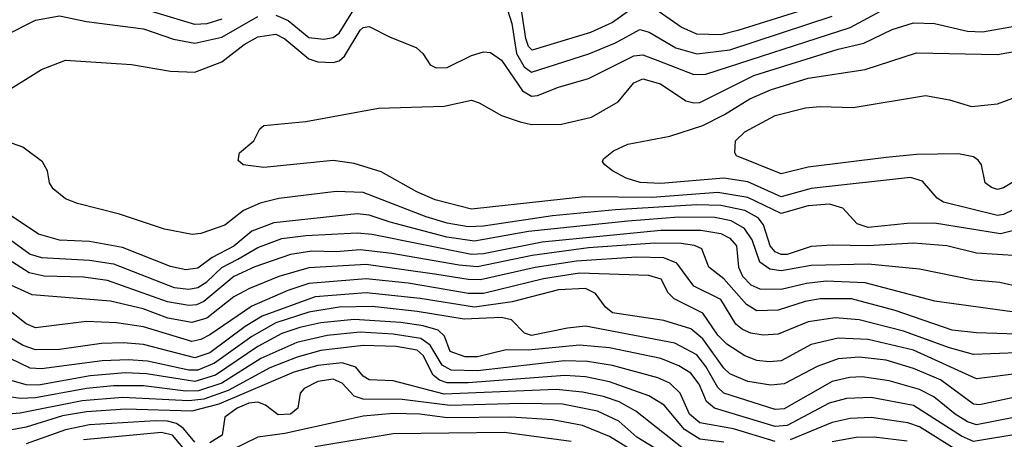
# Model space of a CAD drawing. Extents: x 997028 to 1115134, y 536408 to 618974.
# Tile 49 of 256: x 1019663 to 1022938, y 551512 to 552908. Entities that reach past the tile are written whole.
import ezdxf

# ---------------------------------------------------------------- set-up
doc = ezdxf.new("R2010")
doc.units = 0

msp = doc.modelspace()

# ---------------------------------------------------------------- linework, layer by layer
at = {"layer": '0CON10XD'}
for points in [[(1019615, 552666.9), (1019735, 552741.9), (1019815, 552772.9), (1020035, 552759.1), (1020165, 552736.2), (1020245, 552733.4), (1020335, 552767.2), (1020409.8, 552825), (1020455, 552850.8), (1020515, 552859.4), (1020545, 552843.8), (1020625, 552777.5), (1020655, 552767.3), (1020705, 552765.2), (1020725, 552771), (1020743.2, 552786.8), (1020795, 552872.9), (1020805, 552881.9), (1020825, 552885.2), (1020895, 552849.2), (1020981.1, 552815), (1021003.8, 552795), (1021028.2, 552758.2), (1021048.2, 552748.2), (1021085, 552748.8), (1021165, 552788.8), (1021205, 552800.5), (1021228.6, 552798.6), (1021265, 552772.8), (1021335, 552671.6), (1021365, 552653.8), (1021385, 552655.7), (1021455, 552683.6), (1021555, 552712.7), (1021705, 552788), (1021735, 552790.6), (1021785, 552771.8), (1021905, 552725.2), (1021945, 552726.2), (1022425, 552882.2), (1022555, 552951.5)], [(1020335, 552909.7), (1020285, 552894.6), (1020245, 552891.8), (1019995, 552967.2)], [(1020515, 552923.1), (1020555.5, 552905.5), (1020625, 552848.6), (1020675, 552843), (1020705, 552848.5), (1020725, 552863.3), (1020785, 552959.3)], [(1021285, 552940.9), (1021299.9, 552895), (1021314.7, 552795), (1021340.9, 552750.9), (1021365, 552733.8), (1021555.7, 552794.3), (1021645, 552831), (1021725, 552875.2), (1021756.8, 552866.8), (1021844.6, 552814.6), (1021915, 552794.5), (1022025, 552807.1), (1022365, 552919.6)], [(1021695, 552942.3), (1021635, 552898.4), (1021561.8, 552865), (1021367, 552807), (1021355, 552819.2), (1021346.8, 552845), (1021329.5, 552955)], [(1022345, 552964.4), (1022051.7, 552871.7), (1021995, 552857.3), (1021915, 552860.2), (1021863, 552883), (1021775, 552944.3)], [(1019615.2, 552854.8), (1019715, 552906.2), (1019795, 552920.9), (1019885, 552902), (1020075, 552877), (1020175, 552843.2), (1020245, 552829.7), (1020335, 552850.2), (1020455, 552918.3)], [(1023045.3, 552225.3), (1022925, 552195.4), (1022705, 552230.4), (1022615, 552230), (1022485, 552216.1), (1022448.7, 552228.7), (1022400.7, 552280.7), (1022355.8, 552294.2), (1022285, 552289.1), (1022195, 552263.5), (1022085, 552315.9), (1021985, 552332.5), (1021766.1, 552316.1), (1021541.7, 552318.3), (1021165, 552278), (1021045, 552308.1), (1020983.6, 552335), (1020865, 552401.2), (1020775, 552429.2), (1020705, 552439.6), (1020475, 552416.2), (1020406.7, 552425), (1020389.5, 552439.5), (1020393.8, 552465), (1020441.2, 552505), (1020461.2, 552545), (1020475, 552555.8), (1020615, 552568.9), (1020856.2, 552613.8), (1021075, 552620.7), (1021165, 552640), (1021191.5, 552631.5), (1021265, 552589.3), (1021327.7, 552567.7), (1021365, 552559.5), (1021465, 552560), (1021565, 552583.9), (1021653.3, 552635), (1021705, 552697.9), (1021735, 552711.6), (1021794.3, 552695), (1021878.3, 552638.3), (1021905, 552631), (1021925, 552632.6), (1022105, 552722.4), (1022385, 552809.8), (1022470.1, 552829.9), (1022565, 552875.2), (1022635, 552897.2), (1022705, 552894.8), (1022815, 552869.5), (1022865, 552867.2), (1023085, 552906.1)], [(1023025, 552302.5), (1022935, 552259.3), (1022915, 552255.9), (1022735, 552301.3), (1022714.6, 552314.6), (1022665, 552370.6), (1022625, 552382.9), (1022295, 552346.1), (1022254.9, 552335.1), (1022195, 552318.1), (1022085, 552368.9), (1022005, 552380.3), (1021795, 552362.7), (1021726.1, 552366.1), (1021680.1, 552380.1), (1021634.4, 552405), (1021608.6, 552425), (1021601.4, 552435), (1021604.3, 552445), (1021638.2, 552471.7), (1021685, 552493.6), (1021825, 552520.5), (1021935, 552556), (1022007.4, 552592.6), (1022090.8, 552645), (1022160, 552675), (1022285, 552713.7), (1022475, 552741.9), (1022645, 552797.2), (1022915, 552792.5), (1023113, 552827)], [(1022995.3, 552384.7), (1022935, 552348.8), (1022915, 552343.1), (1022895, 552349.1), (1022874.3, 552365), (1022862, 552425), (1022850.9, 552440.9), (1022835, 552451.4), (1022785, 552461.5), (1022645, 552459.7), (1022545, 552449.1), (1022285, 552417.5), (1022195, 552394.8), (1022046.7, 552455), (1022041.2, 552465), (1022043.1, 552505), (1022074.4, 552535), (1022175, 552588.7), (1022276.7, 552615), (1022325, 552619.6), (1022435, 552616.2), (1022675, 552655.4), (1022755, 552641.5), (1022828.9, 552618.9), (1022915, 552628.1), (1023005, 552661.1)], [(1022985, 552121.7), (1022845, 552130.7), (1022746.2, 552155), (1022635, 552164.4), (1022484.9, 552155.1), (1022365, 552158.2), (1022295, 552153.2), (1022215, 552126.5), (1022195, 552126.3), (1022175, 552135.6), (1022159.1, 552155), (1022137.1, 552225), (1022118.8, 552248.8), (1022075, 552272.7), (1021995, 552289.9), (1021915, 552291.6), (1021644.7, 552275.3), (1021435, 552255.6), (1021205, 552220.4), (1021155, 552218.2), (1021085, 552230.6), (1021015, 552251.6), (1020805, 552332.8), (1020715, 552336.6), (1020525, 552312.6), (1020462.7, 552297.3), (1020407.2, 552272.8), (1020345, 552224.1), (1020265, 552196.5), (1020236.6, 552193.4), (1020145, 552211.3), (1019995, 552260.9), (1019855, 552296.5), (1019815, 552311.4), (1019774, 552345), (1019762, 552365), (1019756, 552405), (1019739.2, 552435), (1019673.3, 552483.3), (1019605, 552508.2)], [(1023125, 551986.6), (1022923.1, 552033.1), (1022835, 552041.7), (1022655, 552077.6), (1022485, 552094.8), (1022295, 552089.9), (1022195, 552072.6), (1022158.1, 552078.1), (1022125, 552101.1), (1022099.1, 552175), (1022073.4, 552213.4), (1022028.8, 552238.8), (1021975, 552250.1), (1021855, 552251.2), (1021685, 552238), (1021355, 552203.1), (1021175, 552170.6), (1021084, 552184), (1020895, 552233.8), (1020825, 552257.1), (1020785, 552261.8), (1020508.2, 552231.8), (1020435, 552204.8), (1020375, 552154.6), (1020303.6, 552116.4), (1020255, 552081.3), (1020215.2, 552075.2), (1020165, 552087.1), (1020005, 552149.7), (1019895, 552169.8), (1019795, 552174.8), (1019725, 552194.7), (1019634.6, 552255)], [(1019558.3, 552228.3), (1019698, 552128), (1019735, 552116.3), (1019895, 552107.9), (1019975, 552096), (1020177, 552017), (1020225, 552010.8), (1020255, 552016.6), (1020285, 552036.1), (1020335, 552083.8), (1020388.5, 552111.5), (1020455, 552150.2), (1020535, 552179.6), (1020615, 552190.3), (1020785, 552198.6), (1020835, 552194.3), (1021165, 552127.4), (1021205, 552130), (1021400.7, 552169.3), (1021795, 552207.6), (1021927.7, 552207.7), (1021995, 552196.8), (1022025, 552181.2), (1022046.5, 552155), (1022053.9, 552085), (1022066.6, 552055), (1022095, 552025.2), (1022125, 552012.3), (1022195, 552011), (1022279.3, 552030.7), (1022345, 552038.5), (1022473.8, 552033.8), (1022705, 551973), (1023085, 551920)], [(1023115, 551857.4), (1022845, 551866), (1022764, 551875), (1022575, 551940.2), (1022429, 551979), (1022325, 551978.8), (1022275, 551970), (1022185, 551941.9), (1022115, 551939.6), (1022079.8, 551959.8), (1022005, 552045.7), (1021954.4, 552085), (1021931.1, 552145), (1021906.7, 552156.7), (1021863.1, 552163.1), (1021775, 552164.2), (1021555, 552148.8), (1021366.9, 552123.1), (1021185, 552086.1), (1021125, 552091), (1020900.3, 552130.3), (1020795, 552142.4), (1020715, 552135.9), (1020635, 552137.6), (1020563.4, 552126.6), (1020445, 552086), (1020375, 552053.6), (1020275, 551970.1), (1020250.6, 551959.4), (1020225, 551956.8), (1020155, 551968.6), (1019955, 552039.8), (1019875, 552051.6), (1019744.5, 552054.5), (1019695, 552065.2), (1019595, 552128.5)], [(1023065, 551803.3), (1022835, 551794.4), (1022755, 551816.3), (1022601.9, 551871.9), (1022455, 551909.7), (1022375, 551916.2), (1022285, 551902.2), (1022185, 551862), (1022135, 551857.8), (1022095, 551864.4), (1022066.8, 551876.8), (1022044.7, 551895), (1021995, 551977.4), (1021905, 552021.6), (1021848, 552098), (1021805, 552115.6), (1021715, 552117.3), (1021515, 552104.9), (1021376.9, 552083.1), (1021195, 552042.6), (1021155, 552043.3), (1021050.5, 552060.5), (1020815, 552093.7), (1020625, 552082.4), (1020525, 552053.9), (1020426.7, 552013.3), (1020375, 551985.6), (1020285, 551915.2), (1020235, 551899.9), (1020155.1, 551915.1), (1020073.6, 551946.4), (1019965, 551971.8), (1019705, 551992.1), (1019525, 552073.5)], [(1022995, 551731.3), (1022845, 551713.5), (1022635, 551808.5), (1022485, 551844), (1022385, 551848.1), (1022295, 551827.3), (1022195, 551773.2), (1022155, 551769.2), (1022115, 551774.4), (1022075, 551790), (1022015, 551828.3), (1021985, 551857.7), (1021935, 551931.1), (1021839.4, 551979.4), (1021819.6, 551999.6), (1021796.5, 552045), (1021755, 552056.9), (1021525, 552064), (1021405, 552045.3), (1021205, 551997.4), (1021155, 551996.8), (1021085, 552008.6), (1020955, 552031), (1020815, 552046), (1020625, 552029.9), (1020555, 552006.8), (1020434.9, 551955.1), (1020295, 551859.1), (1020265, 551843.6), (1020235, 551837.7), (1020075, 551886.1), (1019985, 551899.5), (1019885, 551903.6), (1019715, 551883), (1019685, 551896.4), (1019615, 551951.2)], [(1022995, 551656.7), (1022855, 551626.5), (1022835, 551628.7), (1022725, 551709.4), (1022635, 551747.7), (1022544.6, 551774.6), (1022455, 551785.5), (1022385, 551780), (1022315.6, 551754.4), (1022205, 551696), (1022161.4, 551691.4), (1022084.6, 551704.6), (1022025, 551729.5), (1022005, 551747.9), (1021935, 551845.9), (1021895, 551878.9), (1021805, 551907), (1021635, 551932.4), (1021611.1, 551951.1), (1021577.4, 551997.4), (1021545, 552013.7), (1021455, 552008.6), (1021300.5, 551969.5), (1021175, 551950.9), (1020995, 551980.2), (1020815, 551999.4), (1020646, 551986), (1020469, 551921), (1020412.8, 551887.2), (1020295, 551800), (1020245, 551782.9), (1020075, 551827), (1020007.6, 551832.4), (1019935, 551830.7), (1019795, 551810), (1019715, 551809.5), (1019675, 551823.4), (1019595, 551870.6)], [(1022975, 551585.2), (1022845, 551560.1), (1022815, 551569.6), (1022773.9, 551595), (1022702.7, 551652.7), (1022655, 551677.3), (1022555, 551706.8), (1022465, 551719.8), (1022422.8, 551717.2), (1022365, 551703.8), (1022205, 551612.9), (1022175, 551610.9), (1022004.9, 551664.9), (1021984.6, 551684.6), (1021945, 551754), (1021915, 551792.8), (1021841.7, 551831.7), (1021545, 551887.7), (1021485, 551881.7), (1021365, 551856.6), (1021342.3, 551865), (1021299, 551909), (1021265, 551917.4), (1021141.5, 551911.5), (1020985, 551937.1), (1020835, 551953.6), (1020725, 551951.1), (1020625, 551935.3), (1020515, 551899.1), (1020435, 551853.8), (1020311.4, 551765), (1020255, 551741.8), (1020225, 551742.3), (1020087.8, 551772.2), (1020025, 551776.5), (1019937.5, 551772.5), (1019735, 551745.7), (1019698.2, 551748.2), (1019529.4, 551829.4)], [(1022412.5, 551647.5), (1022355, 551632), (1022215, 551557.2), (1022175, 551554.6), (1021974, 551615), (1021947.4, 551637.4), (1021922.8, 551695), (1021895, 551731.3), (1021855, 551756.7), (1021795, 551780.3), (1021625, 551816.3), (1021525, 551824.6), (1021355, 551807.9), (1021280.7, 551809.3), (1021185, 551786.3), (1021145, 551786.3), (1021095, 551803.6), (1021076.1, 551855), (1021054.4, 551874.4), (1021005, 551889.4), (1020930.4, 551900.4), (1020775, 551910.3), (1020665, 551899), (1020595, 551884.2), (1020535, 551863.7), (1020455, 551820.7), (1020314.3, 551725.7), (1020245, 551703.9), (1020085, 551729.5), (1020015, 551732.6), (1019897, 551723), (1019725, 551692.4), (1019685, 551693.4), (1019635, 551707.7)], [(1022175, 551504.4), (1022036.6, 551546.6), (1021925, 551567.1), (1021890.3, 551595), (1021859.8, 551665), (1021825, 551698.5), (1021785, 551716.6), (1021635, 551757.4), (1021550.9, 551770.9), (1021475, 551772.4), (1021185, 551739.6), (1021098.2, 551741.8), (1021068, 551758), (1021027.7, 551825), (1020997.1, 551847.1), (1020905, 551861.5), (1020795, 551868), (1020685, 551857), (1020585, 551834.1), (1020465, 551780.2), (1020335, 551698.5), (1020257.3, 551672.7), (1020215, 551672.3), (1020075, 551689.7), (1019975, 551689.4), (1019885, 551680.6), (1019715, 551649.6), (1019665, 551647), (1019615, 551655.2)], [(1022005, 551502.1), (1021925, 551512.3), (1021874.3, 551544.2), (1021805.8, 551625.8), (1021755, 551656.7), (1021625, 551703.5), (1021545, 551719.1), (1021475.6, 551724.4), (1021155, 551699.1), (1021085, 551700), (1021058.9, 551708.9), (1021037.9, 551725), (1021005, 551790.6), (1020985, 551808.1), (1020915, 551821), (1020805, 551824.2), (1020665, 551806.7), (1020585.5, 551785.5), (1020495, 551749.4), (1020356.3, 551673.7), (1020275, 551645.2), (1020225, 551640.2), (1020005, 551651.2), (1019870.3, 551640.3), (1019665, 551598.9), (1019625, 551595.7)], [(1021870.5, 551480.5), (1021712.5, 551605), (1021656.7, 551636.7), (1021604.7, 551654.7), (1021535, 551668.6), (1021447, 551677), (1021075, 551661.8), (1020905, 551706.1), (1020825, 551709.2), (1020805, 551721.8), (1020781.4, 551751.4), (1020735.7, 551765.7), (1020655, 551757.7), (1020574.9, 551735.1), (1020325, 551628.3), (1020235, 551604.9), (1020015, 551611.8), (1019885, 551603.4), (1019805, 551589.8), (1019685, 551551.8), (1019625, 551541)], [(1021775, 551482.4), (1021715, 551519), (1021655, 551572.3), (1021585, 551605.7), (1021468.2, 551628.2), (1021331.2, 551631.2), (1021095, 551623.8), (1020935, 551644.5), (1020805, 551645.6), (1020775.6, 551655.6), (1020735, 551698.5), (1020705, 551712), (1020655, 551703.6), (1020608.9, 551681.1), (1020596.2, 551665), (1020587.7, 551615), (1020563.1, 551595), (1020522.9, 551592.9), (1020480.6, 551625), (1020455, 551635.1), (1020425, 551631.8), (1020386.2, 551615), (1020345.3, 551585), (1020335.9, 551525), (1020295, 551499.5)], [(1023168, 551485), (1023117.2, 551517.2), (1023075, 551527.2), (1023002.2, 551532.2), (1022835, 551504.4), (1022795, 551522), (1022635, 551623.9), (1022495, 551650.5), (1022412.5, 551647.5)], [(1021752.5, 551442.5), (1021625, 551521.3), (1021535, 551558.2), (1021435, 551577), (1021295.9, 551585.9), (1021085, 551583), (1020993.3, 551595), (1020905, 551597.6), (1020805, 551588.2), (1020745.8, 551575), (1020545, 551530.9), (1020455, 551519.4), (1020364.6, 551475)], [(1020245, 551502.5), (1020207.2, 551547.2), (1020184, 551564), (1020155, 551571.8), (1020115, 551573), (1019895, 551560.3), (1019815, 551543.6), (1019685, 551497.2)], [(1022783.5, 551473.5), (1022655, 551553.6), (1022616.7, 551566.7), (1022495, 551584.5), (1022425, 551580.8), (1022365, 551567.2), (1022225, 551509.8)], [(1020223.5, 551463.5), (1020170.9, 551525), (1020135, 551534.7), (1019875, 551509.9)], [(1021496.9, 551505), (1021275, 551534.6), (1020905, 551530), (1020645, 551487.2)], [(1022615, 551505.5), (1022505, 551518.4), (1022445, 551517.4), (1022365, 551503.4)]]:
    msp.add_lwpolyline(points, dxfattribs=at)

doc.saveas('drawing.dxf')
